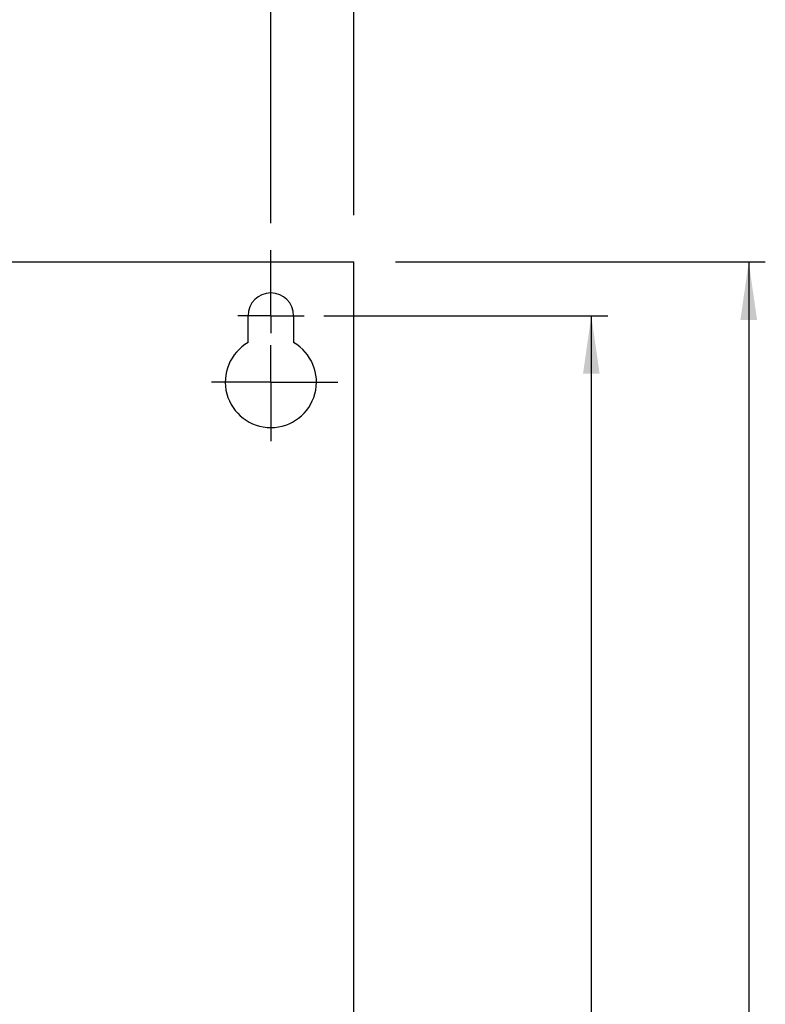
# Model space of a CAD drawing. Extents: x 0 to 841, y 0 to 594.
# Tile 64 of 66: x 589 to 634, y 329 to 388. Entities that reach past the tile are written whole.
import ezdxf

# ---------------------------------------------------------------- set-up
doc = ezdxf.new("R2010")
doc.units = 0
doc.header["$LTSCALE"] = 46.255
doc.linetypes.add('CENTER', pattern=[0.6, 0.375, -0.075, 0.075, -0.075])
doc.layers.get('0').update_dxf_attribs({"linetype": 'CONTINUOUS'})
doc.layers.add('DEFAULT_1', color=7, linetype='CENTER')
doc.styles.get("Standard").update_dxf_attribs({"font": 'txt', "width": 0.8})
doc.dimstyles.get("Standard").update_dxf_attribs({"dimtxt": 2.5, "dimasz": 2.5, "dimexe": 1.25, "dimexo": 0.625, "dimtad": 1, "dimcen": 2.5, "dimazin": 3, "dimtfac": 1, "dimtmove": 0, "dimatfit": 3})

# ---------------------------------------------------------------- blocks, each defined once
blk = doc.blocks.new('_FILLED')
at = {"color": 0, "linetype": 'BYBLOCK'}
blk.add_solid([(0, 0), (-1, 0.143), (-1, -0.143)], dxfattribs=at)
blk = doc.blocks.new('*D2')
at = {"color": 2, "linetype": 'CONTINUOUS'}
for p, q in [((524.336, 381.255), (524.336, 415.488)), ((609.336, 376.543), (609.336, 415.488)), ((524.336, 414.488), (566.836, 414.488)), ((609.336, 414.488), (566.836, 414.488)), ((524.336, 367.449), (524.336, 377.08))]:
    blk.add_line(p, q, dxfattribs=at)
at = {"color": 2, "linetype": 'CONTINUOUS', "xscale": 3.5, "yscale": 3.5, "zscale": 3.5, "rotation": 180}
blk.add_blockref('_FILLED', (524.336, 414.488), dxfattribs=at)
at = {"color": 2, "linetype": 'CONTINUOUS', "xscale": 3.5, "yscale": 3.5, "zscale": 3.5}
blk.add_blockref('_FILLED', (609.336, 414.488), dxfattribs=at)
at = {"color": 5, "linetype": 'CONTINUOUS', "width": 0.8}
blk.add_text('170', height=3.5, dxfattribs=at).set_placement((564.646, 415.363))
blk = doc.blocks.new('*D3')
at = {"color": 2, "linetype": 'CONTINUOUS'}
for p, q in [((611.85, 373.722), (634.162, 373.722)), ((633.162, 373.722), (633.162, 306.722)), ((633.162, 239.722), (633.162, 306.722)), ((611.126, 239.722), (634.162, 239.722))]:
    blk.add_line(p, q, dxfattribs=at)
at = {"color": 2, "linetype": 'CONTINUOUS', "xscale": 3.5, "yscale": 3.5, "zscale": 3.5}
for p, rotation in [((633.162, 373.722), 90), ((633.162, 239.722), 270)]:
    blk.add_blockref('_FILLED', p, dxfattribs=dict(at, rotation=rotation))
at = {"color": 5, "linetype": 'CONTINUOUS', "width": 0.8}
blk.add_text('268', height=3.5, rotation=90, dxfattribs=at).set_placement((632.287, 303.303))
blk = doc.blocks.new('*D4')
at = {"color": 2, "linetype": 'CONTINUOUS'}
for p, q in [((544.336, 376.722), (544.336, 406.959)), ((609.336, 377.931), (609.336, 406.959)), ((544.336, 405.959), (576.836, 405.959)), ((609.336, 405.959), (576.836, 405.959))]:
    blk.add_line(p, q, dxfattribs=at)
at = {"color": 2, "linetype": 'CONTINUOUS', "xscale": 3.5, "yscale": 3.5, "zscale": 3.5, "rotation": 180}
blk.add_blockref('_FILLED', (544.336, 405.959), dxfattribs=at)
at = {"color": 2, "linetype": 'CONTINUOUS', "xscale": 3.5, "yscale": 3.5, "zscale": 3.5}
blk.add_blockref('_FILLED', (609.336, 405.959), dxfattribs=at)
at = {"color": 5, "linetype": 'CONTINUOUS', "width": 0.8}
blk.add_text('130', height=3.5, dxfattribs=at).set_placement((571.742, 406.834))
blk = doc.blocks.new('*D5')
at = {"color": 2, "linetype": 'CONTINUOUS'}
for p, q in [((549.336, 377.217), (549.336, 398.492)), ((604.336, 376.049), (604.336, 398.492)), ((549.336, 397.492), (576.836, 397.492)), ((604.336, 397.492), (576.836, 397.492)), ((549.336, 374.902), (549.336, 375.737))]:
    blk.add_line(p, q, dxfattribs=at)
at = {"color": 2, "linetype": 'CONTINUOUS', "xscale": 3.5, "yscale": 3.5, "zscale": 3.5, "rotation": 180}
blk.add_blockref('_FILLED', (549.336, 397.492), dxfattribs=at)
at = {"color": 2, "linetype": 'CONTINUOUS', "xscale": 3.5, "yscale": 3.5, "zscale": 3.5}
blk.add_blockref('_FILLED', (604.336, 397.492), dxfattribs=at)
at = {"color": 5, "linetype": 'CONTINUOUS', "width": 0.8}
blk.add_text('110', height=3.5, dxfattribs=at).set_placement((573.031, 398.367))
blk = doc.blocks.new('*D7')
at = {"color": 2, "linetype": 'CONTINUOUS'}
for p, q in [((607.523, 370.472), (624.665, 370.472)), ((623.665, 370.472), (623.665, 306.222)), ((623.665, 241.972), (623.665, 306.222)), ((607.162, 241.972), (624.665, 241.972))]:
    blk.add_line(p, q, dxfattribs=at)
at = {"color": 2, "linetype": 'CONTINUOUS', "xscale": 3.5, "yscale": 3.5, "zscale": 3.5}
for p, rotation in [((623.665, 370.472), 90), ((623.665, 241.972), 270)]:
    blk.add_blockref('_FILLED', p, dxfattribs=dict(at, rotation=rotation))
at = {"color": 5, "linetype": 'CONTINUOUS', "width": 0.8}
blk.add_text('257', height=3.5, rotation=90, dxfattribs=at).set_placement((622.79, 301.268))

msp = doc.modelspace()

# ---------------------------------------------------------------- linework, layer by layer
at = {"color": 7, "linetype": 'CONTINUOUS'}
for p, q in [((544.336, 373.722), (609.336, 373.722)), ((609.336, 239.722), (609.336, 373.722)), ((602.961, 368.853), (602.961, 370.472)), ((605.711, 370.472), (605.711, 368.853))]:
    msp.add_line(p, q, dxfattribs=at)
for centre, radius, start, end in [((604.336, 370.472), 1.375, 0, 180), ((604.336, 366.472), 2.75, 120, 60)]:
    msp.add_arc(centre, radius, start, end, dxfattribs=at)
at = {"layer": 'DEFAULT_1', "color": 7, "linetype": 'CENTER'}
for p, q in [((604.336, 370.472), (604.336, 374.427)), ((604.336, 370.472), (602.336, 370.472)), ((604.336, 370.472), (604.336, 369.417)), ((604.336, 370.472), (606.336, 370.472)), ((604.336, 366.472), (604.336, 368.689)), ((604.336, 366.472), (600.761, 366.472)), ((604.336, 366.472), (604.336, 362.897)), ((604.336, 366.472), (608.382, 366.472))]:
    msp.add_line(p, q, dxfattribs=at)

# ---------------------------------------------------------------- dimensions: what is measured, and where the dimension line sits
at = {"color": 2, "linetype": 'CONTINUOUS'}
for base, p1, p2, picture, middle in [((609.336, 414.488), (524.336, 367.449), (609.336, 376.543), '*D2', (568.846, 417.113)), ((604.336, 397.492), (549.336, 374.902), (604.336, 376.049), '*D5', (577.231, 400.117))]:
    dim = msp.add_linear_dim(base=base, p1=p1, p2=p2, dimstyle='Standard', dxfattribs=at)
    dim.commit()
    dim.dimension.update_dxf_attribs({"geometry": picture, "text_midpoint": middle, "dimtype": 128})
for base, p1, p2, angle, picture, middle in [((544.336, 405.959), (609.336, 377.931), (544.336, 376.722), 180, '*D4', (575.942, 408.584)), ((633.162, 373.722), (611.126, 239.722), (611.85, 373.722), 90, '*D3', (630.537, 307.503)), ((623.665, 241.972), (607.523, 370.472), (607.162, 241.972), 270, '*D7', (621.04, 305.468))]:
    dim = msp.add_linear_dim(base=base, p1=p1, p2=p2, angle=angle, dimstyle='Standard', dxfattribs=at)
    dim.commit()
    dim.dimension.update_dxf_attribs({"geometry": picture, "text_midpoint": middle, "dimtype": 128})

doc.saveas('drawing.dxf')
